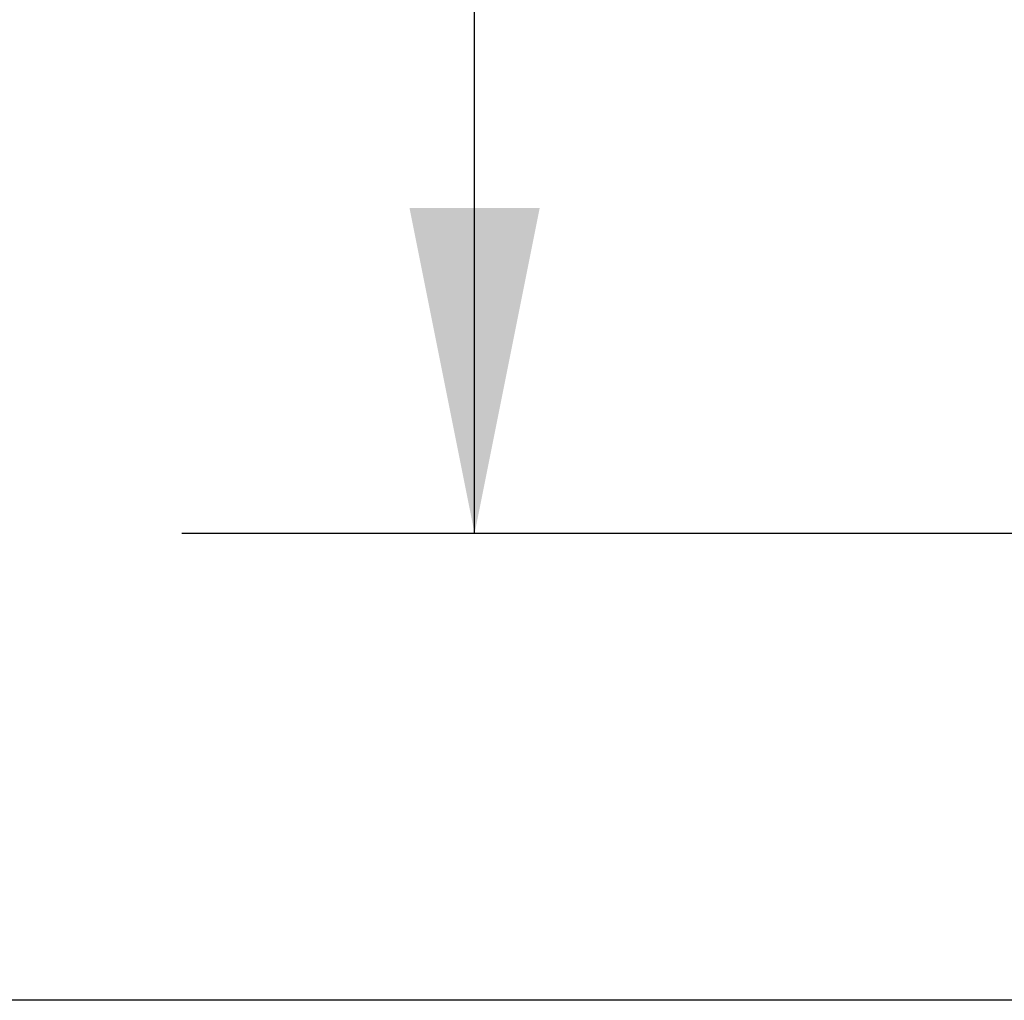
# Model space of a CAD drawing. Header units: inches. Extents: x 0 to 100, y 0 to 65.
# Tile 3 of 121: x 13.56 to 15.34, y 5.2 to 6.98. Entities that reach past the tile are written whole.
import ezdxf

# ---------------------------------------------------------------- set-up
doc = ezdxf.new("R2010")
doc.units = ezdxf.units.IN
doc.header["$LTSCALE"] = 5.5
doc.header["$MEASUREMENT"] = 0
doc.layers.get('0').update_dxf_attribs({"linetype": 'CONTINUOUS'})
doc.layers.add('DIMENSIONS', color=7, linetype='CONTINUOUS')
doc.styles.get("Standard").update_dxf_attribs({"font": 'arial.ttf'})
doc.dimstyles.new('DIMSTYLE_1', dxfattribs={"dimtxt": 0.441176, "dimasz": 0.588235, "dimexe": 0.09, "dimexo": 0.07, "dimgap": 0.0375, "dimtad": 0, "dimtih": 1, "dimtoh": 1, "dimzin": 4, "dimdsep": 46, "dimtxsty": 'Standard', "dimblk": '_FILLED', "dimblk1": '_FILLED', "dimblk2": '_FILLED', "dimcen": 0.09, "dimadec": 3, "dimazin": 1, "dimtfac": 1, "dimtdec": 3, "dimtofl": 0, "dimtmove": 0, "dimatfit": 3, "dimldrblk": '_FILLED', "dimfxl": 0, "dimtolj": 1, "dimtzin": 4, "dimarcsym": 0})

# ---------------------------------------------------------------- blocks, each defined once
blk = doc.blocks.new('_FILLED')
at = {"color": 0, "linetype": 'ByBlock'}
blk.add_solid([(0, 0), (-1, 0.2), (-1, -0.2)], dxfattribs=at)
blk = doc.blocks.new('*D1')
at = {"layer": 'DIMENSIONS', "color": 2, "linetype": 'Continuous'}
for p, q in [((20.8126, 47.3916), (11.9453, 47.3916)), ((12.4747, 47.3916), (12.4747, 26.739)), ((12.4747, 5.2041), (12.4747, 25.8566)), ((20.8126, 5.2041), (11.9453, 5.2041))]:
    blk.add_line(p, q, dxfattribs=at)
at = {"layer": 'DIMENSIONS', "color": 2, "linetype": 'Continuous', "xscale": 0.5882352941, "yscale": 0.5882352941, "zscale": 0.5882352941}
for p, rotation in [((12.4747, 47.3916), 90), ((12.4747, 5.2041), 270)]:
    blk.add_blockref('_FILLED', p, dxfattribs=dict(at, rotation=rotation))
at = {"layer": 'DIMENSIONS', "color": 2, "linetype": 'Continuous', "insert": (12.4747, 26.5184), "char_height": 0.44118, "width": 1.541658, "attachment_point": 2, "line_spacing_factor": 0.9}
blk.add_mtext('42.19', dxfattribs=at)
blk = doc.blocks.new('*D12')
at = {"layer": 'DIMENSIONS', "color": 2, "linetype": 'Continuous'}
for p, q in [((19.4064, 46.5478), (13.8542, 46.5478)), ((14.3836, 46.5478), (14.3836, 25.4214)), ((14.3836, 6.0478), (14.3836, 24.539)), ((19.4064, 6.0478), (13.8542, 6.0478))]:
    blk.add_line(p, q, dxfattribs=at)
at = {"layer": 'DIMENSIONS', "color": 2, "linetype": 'Continuous', "xscale": 0.5882352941, "yscale": 0.5882352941, "zscale": 0.5882352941}
for p, rotation in [((14.3836, 46.5478), 90), ((14.3836, 6.0478), 270)]:
    blk.add_blockref('_FILLED', p, dxfattribs=dict(at, rotation=rotation))
at = {"layer": 'DIMENSIONS', "color": 2, "linetype": 'Continuous', "insert": (14.3836, 25.2008), "char_height": 0.44118, "width": 1.541658, "attachment_point": 2, "line_spacing_factor": 0.9}
blk.add_mtext('40.50', dxfattribs=at)

msp = doc.modelspace()

# ---------------------------------------------------------------- dimensions: what is measured, and where the dimension line sits
at = {"layer": 'DIMENSIONS', "color": 2, "linetype": 'Continuous'}
for base, p1, p2, picture, middle in [((12.4747, 5.2041), (20.8826, 47.3916), (20.8826, 5.2041), '*D1', (12.4631, 26.2953)), ((14.3836, 6.0478), (19.4764, 46.5478), (19.4764, 6.0478), '*D12', (14.372, 24.9777))]:
    dim = msp.add_linear_dim(base=base, p1=p1, p2=p2, angle=270, dimstyle='DIMSTYLE_1', dxfattribs=at)
    dim.commit()
    dim.dimension.update_dxf_attribs({"geometry": picture, "text_midpoint": middle, "dimtype": 160})

doc.saveas('drawing.dxf')
